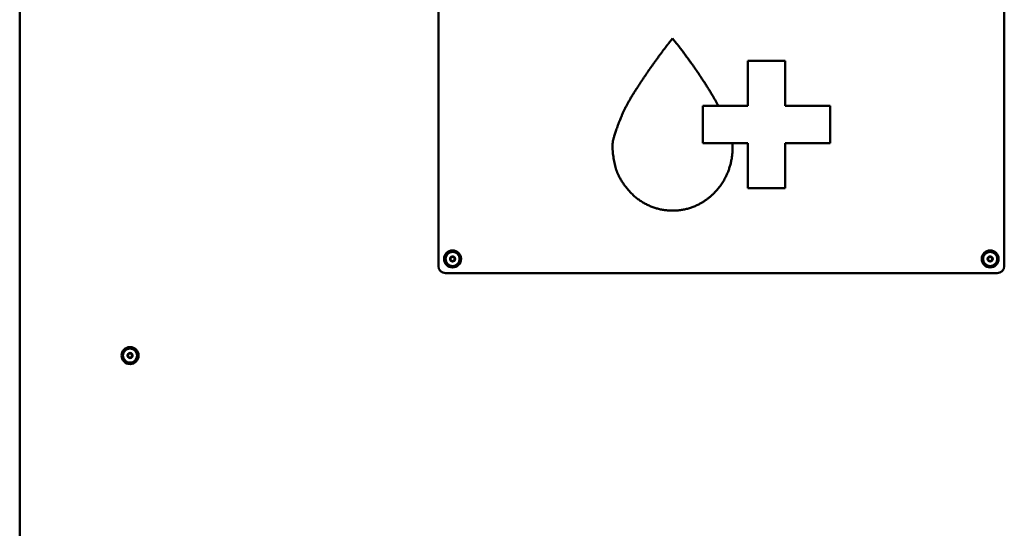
# Model space of a CAD drawing. Header units: millimetres. Extents: x 90 to 4401, y 90 to 14724.
# Tile 7 of 17: x 1760 to 2456, y 1575 to 1934. Entities that reach past the tile are written whole.
import ezdxf

# ---------------------------------------------------------------- set-up
doc = ezdxf.new("R2010")
doc.units = ezdxf.units.MM
doc.header["$LTSCALE"] = 15
doc.layers.add('Visible (ISO)', color=7, linetype='Continuous', lineweight=50)

msp = doc.modelspace()

# ---------------------------------------------------------------- linework, layer by layer
at = {"layer": 'Visible (ISO)'}
for p, q in [((1760.42, 1218.87), (1760.42, 2212.87)), ((2056.42, 1760.37), (2056.42, 2160.37)), ((2456.42, 2160.37), (2456.42, 1760.37)), ((2219.1, 1917.67), (2221.93, 1921.21)), ((2221.93, 1921.21), (2224.76, 1917.67)), ((2275.04, 1873.63), (2275.04, 1905.44)), ((2275.04, 1905.44), (2301.56, 1905.44)), ((2301.56, 1905.44), (2301.56, 1873.63)), ((2243.24, 1873.63), (2243.24, 1847.11)), ((2254.31, 1873.63), (2243.24, 1873.63)), ((2254.31, 1873.63), (2275.04, 1873.63)), ((2301.56, 1873.63), (2333.37, 1873.63)), ((2333.37, 1873.63), (2333.37, 1847.11)), ((2243.24, 1847.11), (2264.2, 1847.11)), ((2275.04, 1847.11), (2264.2, 1847.11)), ((2275.04, 1815.3), (2275.04, 1847.11)), ((2333.37, 1847.11), (2301.56, 1847.11)), ((2301.56, 1847.11), (2301.56, 1815.3)), ((2301.56, 1815.3), (2275.04, 1815.3)), ((2451.42, 1755.37), (2061.42, 1755.37))]:
    msp.add_line(p, q, dxfattribs=at)
for centre, radius in [((2066.42, 1765.37), 6), ((2066.42, 1765.37), 5), ((2446.42, 1765.37), 6), ((2446.42, 1765.37), 5), ((2066.42, 1765.37), 1.8), ((2066.42, 1765.37), 1.5), ((2446.42, 1765.37), 1.8), ((2446.42, 1765.37), 1.5), ((1838.42, 1697.12), 6), ((1838.42, 1697.12), 5), ((1838.42, 1697.12), 1.8), ((1838.42, 1697.12), 1.5)]:
    msp.add_circle(centre, radius, dxfattribs=at)
for centre, start, end in [((2061.42, 1760.37), 180, 270), ((2451.42, 1760.37), 270, 0)]:
    msp.add_arc(centre, 5, start, end, dxfattribs=at)
for points, knots in [([(2199.47, 1890.24), (2200.97, 1892.56), (2205.58, 1899.45), (2207.99, 1902.93), (2217.39, 1915.7), (2219.1, 1917.67)], [-1, -1, -1, -1, -1, -0.641657, 0, 0, 0, 0, 0]), ([(2264.38, 1844.17), (2264.39, 1835.94), (2261.72, 1824.81), (2253.99, 1812.43), (2239.8, 1802.85), (2228.05, 1799.19), (2215.27, 1799.25), (2203.59, 1803.14), (2193.4, 1809.99), (2185.72, 1820.01), (2180.58, 1829.87), (2179.02, 1846.4), (2179.83, 1850.07), (2187.31, 1872.86), (2194.76, 1882.98), (2199.47, 1890.24)], [-1, -1, -1, -1, -1, -0.823815, -0.75456, -0.685388, -0.616308, -0.547226, -0.47805, -0.40878, -0.339071, -0.274593, -0.206835, -0.130761, 0, 0, 0, 0, 0])]:
    msp.add_open_spline(points, degree=4, knots=knots, dxfattribs=at)
for points, degree in [([(2224.76, 1917.67), (2227.97, 1913.84), (2239.05, 1898.52), (2239.05, 1898.29), (2244.39, 1890.24)], 4), ([(2244.39, 1890.24), (2249.99, 1881.6), (2254.31, 1873.63)], 2), ([(2264.2, 1847.11), (2264.36, 1845.58), (2264.38, 1844.17)], 2)]:
    msp.add_open_spline(points, degree=degree, dxfattribs=at)
for points in [[(2064.8, 1764.61), (2064.88, 1765.5), (2064.95, 1766.39)], [(2066.27, 1763.59), (2065.54, 1764.1), (2064.8, 1764.61)], [(2064.95, 1766.39), (2065.76, 1766.77), (2066.57, 1767.15)], [(2067.89, 1764.35), (2067.08, 1763.97), (2066.27, 1763.59)], [(2066.57, 1767.15), (2067.31, 1766.64), (2068.04, 1766.13)], [(2068.04, 1766.13), (2067.97, 1765.24), (2067.89, 1764.35)], [(2444.8, 1764.61), (2444.88, 1765.5), (2444.95, 1766.39)], [(2446.27, 1763.59), (2445.54, 1764.1), (2444.8, 1764.61)], [(2444.95, 1766.39), (2445.76, 1766.77), (2446.57, 1767.15)], [(2447.89, 1764.35), (2447.08, 1763.97), (2446.27, 1763.59)], [(2446.57, 1767.15), (2447.31, 1766.64), (2448.04, 1766.13)], [(2448.04, 1766.13), (2447.97, 1765.24), (2447.89, 1764.35)], [(1836.64, 1696.96), (1837.01, 1697.77), (1837.39, 1698.58)], [(1837.39, 1698.58), (1838.28, 1698.66), (1839.17, 1698.75)], [(1839.17, 1698.75), (1839.69, 1698.02), (1840.2, 1697.29)], [(1837.67, 1695.5), (1837.16, 1696.23), (1836.64, 1696.96)], [(1839.46, 1695.66), (1838.56, 1695.58), (1837.67, 1695.5)], [(1840.2, 1697.29), (1839.83, 1696.47), (1839.46, 1695.66)]]:
    msp.add_rational_spline(points, [1.00305832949, 1.15823199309, 1.00305832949], degree=2, dxfattribs=at)

doc.saveas('drawing.dxf')
